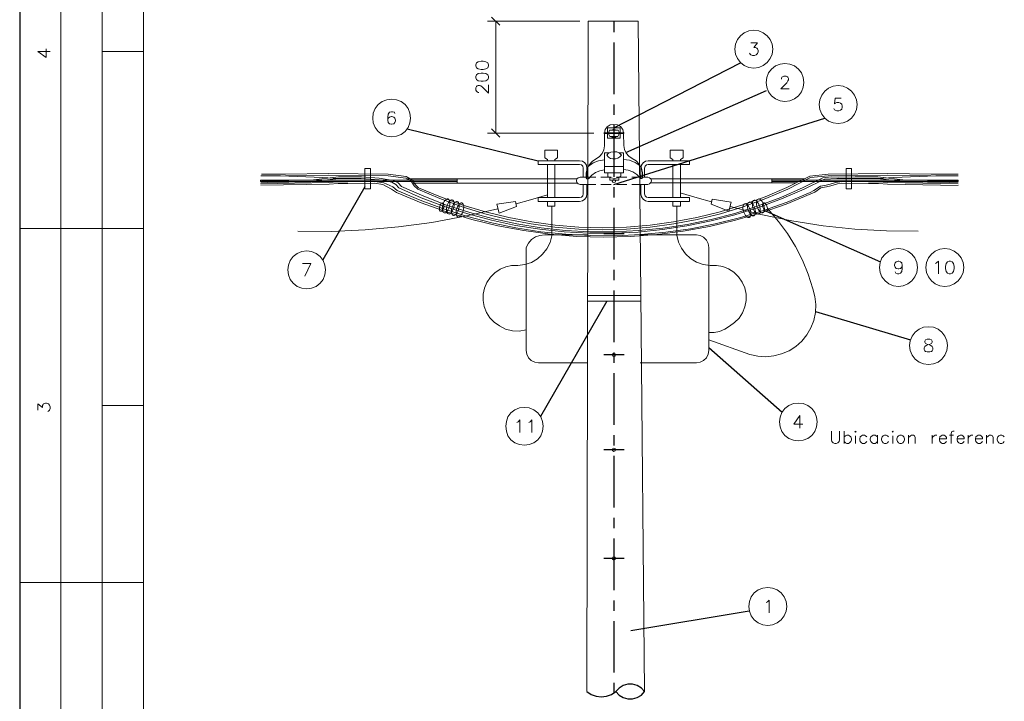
# Paper-space layout 'DGE_BT_001' of a CAD drawing. Header units: millimetres. Extents: x 8 to 202, y 3 to 294.
# Tile 14 of 18: x 8 to 133, y 144 to 231. Entities that reach past the tile are written whole.
import ezdxf

# ---------------------------------------------------------------- set-up
doc = ezdxf.new("R2010")
doc.units = ezdxf.units.MM
doc.layers.add('DGE_CONTORNOS', color=7, linetype='Continuous', lineweight=0)
doc.layers.add('DGE_DATOS', color=7, linetype='Continuous', lineweight=0)

# ---------------------------------------------------------------- blocks, each defined once
blk = doc.blocks.new('DGE_BT_001')
at = {"layer": 'DGE_CONTORNOS', "lineweight": 25}
blk.add_lwpolyline([(7.874, 293.9063), (7.874, 3.2456)], dxfattribs=at)
at = {"layer": 'DGE_CONTORNOS', "lineweight": 5}
for points in [[(13.081, 293.9063), (13.081, 24.2006)], [(18.3303, 293.9063), (18.3303, 22.6343)], [(23.5797, 293.9063), (23.5797, 22.6343)], [(79.0363, 230.364), (67.2677, 230.364)], [(68.834, 229.856), (67.7757, 230.872)], [(68.326, 230.364), (68.326, 216.14)], [(80.0947, 230.364), (79.9253, 145.1894)], [(80.0947, 230.364), (86.4447, 230.364)], [(86.4447, 230.364), (86.7833, 195.693)], [(103.5473, 226.808), (103.4627, 227.443), (103.2087, 228.0357), (102.8277, 228.5014), (102.3197, 228.8823), (101.7693, 229.1364), (101.1343, 229.221), (100.4993, 229.1364), (99.9067, 228.8823), (99.441, 228.5014), (99.06, 228.0357), (98.806, 227.443), (98.7213, 226.808), (98.806, 226.173), (99.06, 225.6227), (99.441, 225.1147), (99.9067, 224.7337), (100.4993, 224.4797), (101.1343, 224.395), (101.7693, 224.4797), (102.3197, 224.7337), (102.8277, 225.1147), (103.2087, 225.6227), (103.4627, 226.173), (103.5473, 226.808)], [(23.5797, 226.5117), (18.3303, 226.5117)], [(65.786, 224.6913), (65.8707, 224.4374), (66.0823, 224.3104), (66.4633, 224.2257), (66.7173, 224.2257), (67.056, 224.3104), (67.31, 224.4374), (67.3947, 224.6913), (67.3947, 224.8184), (67.31, 225.0724), (67.056, 225.1993), (66.7173, 225.284), (66.4633, 225.284), (66.0823, 225.1993), (65.8707, 225.0724), (65.786, 224.8184), (65.786, 224.6913)], [(107.4843, 222.5747), (107.3997, 223.2097), (107.188, 223.8024), (106.807, 224.268), (106.299, 224.6913), (105.7063, 224.903), (105.0713, 224.9877), (104.4787, 224.903), (103.886, 224.6913), (103.378, 224.268), (102.997, 223.8024), (102.7853, 223.2097), (102.7007, 222.5747), (102.7853, 221.982), (102.997, 221.3894), (103.378, 220.8813), (103.886, 220.5004), (104.4787, 220.2464), (105.0713, 220.1617), (105.7063, 220.2464), (106.299, 220.5004), (106.807, 220.8813), (107.188, 221.3894), (107.3997, 221.982), (107.4843, 222.5747)], [(65.786, 223.1674), (65.8707, 222.9557), (66.0823, 222.7864), (66.4633, 222.744), (66.7173, 222.744), (67.056, 222.7864), (67.31, 222.9557), (67.3947, 223.1674), (67.3947, 223.3367), (67.31, 223.5483), (67.056, 223.7177), (66.7173, 223.76), (66.4633, 223.76), (66.0823, 223.7177), (65.8707, 223.5483), (65.786, 223.3367), (65.786, 223.1674)], [(66.167, 221.3047), (66.0823, 221.3047), (65.9553, 221.3894), (65.8707, 221.474), (65.786, 221.601), (65.786, 221.8974), (65.8707, 222.0667), (65.9553, 222.1514), (66.0823, 222.1937), (66.2517, 222.1937), (66.421, 222.1514), (66.6327, 221.982), (67.3947, 221.22), (67.3947, 222.2784)], [(114.2577, 219.7807), (114.173, 220.3733), (113.919, 220.966), (113.538, 221.474), (113.03, 221.855), (112.4797, 222.109), (111.8447, 222.1937), (111.2097, 222.109), (110.617, 221.855), (110.1513, 221.474), (109.7703, 220.966), (109.5163, 220.3733), (109.4317, 219.7807), (109.5163, 219.1457), (109.7703, 218.553), (110.1513, 218.045), (110.617, 217.664), (111.2097, 217.4524), (111.8447, 217.3677), (112.4797, 217.4524), (113.03, 217.664), (113.538, 218.045), (113.919, 218.553), (114.173, 219.1457), (114.2577, 219.7807)], [(57.4887, 218.045), (57.404, 218.68), (57.1923, 219.2727), (56.8113, 219.7807), (56.3033, 220.1617), (55.7107, 220.3733), (55.0757, 220.458), (54.483, 220.3733), (53.8903, 220.1617), (53.3823, 219.7807), (53.0013, 219.2727), (52.7473, 218.68), (52.705, 218.045), (52.7473, 217.4524), (53.0013, 216.8597), (53.3823, 216.3517), (53.8903, 215.9707), (54.483, 215.759), (55.0757, 215.6743), (55.7107, 215.759), (56.3033, 215.9707), (56.8113, 216.3517), (57.1923, 216.8597), (57.404, 217.4524), (57.4887, 218.045)], [(67.7757, 216.6903), (68.834, 215.632)], [(83.3543, 217.2407), (82.8887, 217.1983), (82.5077, 216.9444), (82.2537, 216.6057), (82.169, 216.14)], [(82.55, 216.8174), (82.55, 215.505), (84.1587, 215.505)], [(82.55, 216.8174), (84.1587, 216.8174)], [(82.804, 216.521), (82.7193, 216.267), (82.7193, 215.9707), (82.8463, 215.7167), (83.8623, 215.7167)], [(82.804, 216.521), (83.9047, 216.521)], [(83.6507, 216.521), (83.3543, 216.648), (83.058, 216.521)], [(84.582, 216.1823), (84.4973, 216.6057), (84.201, 216.9867), (83.82, 217.1983), (83.3543, 217.2407)], [(83.8623, 215.7167), (83.9893, 215.9707), (84.0317, 216.267), (83.9047, 216.521)], [(84.1587, 216.8174), (84.1587, 215.505)], [(80.8143, 216.14), (67.2677, 216.14)], [(82.169, 216.14), (82.169, 214.4467)], [(83.0157, 215.7167), (83.2273, 215.5897), (83.4813, 215.5897), (83.693, 215.7167)], [(84.582, 216.1823), (84.6243, 214.489)], [(74.5913, 213.0073), (74.5913, 213.981)], [(74.5913, 213.981), (75.438, 213.981)], [(76.2, 213.981), (75.3533, 213.981)], [(76.2, 213.981), (76.2, 213.0073), (75.8613, 212.7957)], [(81.1107, 212.8804), (81.534, 213.1767), (81.8727, 213.5577), (82.0843, 214.0233), (82.169, 214.5313)], [(84.6243, 214.5737), (84.709, 214.0657), (84.9207, 213.6), (85.2593, 213.219), (85.6827, 212.9227)], [(90.5087, 213.0073), (90.5087, 213.981)], [(90.5087, 213.981), (91.3553, 213.981)], [(92.1597, 213.981), (91.313, 213.981)], [(92.1597, 213.0073), (92.1597, 213.981)], [(78.994, 212.6264), (73.7447, 212.6264)], [(73.7447, 212.6264), (73.7447, 212.1607)], [(74.93, 212.6264), (74.93, 212.7957), (74.5913, 213.0073)], [(75.8613, 212.6264), (75.8613, 212.7957)], [(79.9253, 210.552), (79.9253, 211.695), (79.883, 212.076), (79.6713, 212.3724), (79.375, 212.584), (78.994, 212.6264)], [(81.1107, 212.8804), (80.645, 212.584), (80.2217, 212.1184), (79.9677, 211.6104), (79.8407, 211.06), (79.8407, 210.4674)], [(82.169, 212.7534), (81.407, 212.6264), (80.7297, 212.3724), (80.0947, 211.9067)], [(82.169, 213.6424), (82.804, 213.6424)], [(82.169, 213.6424), (82.169, 211.1024)], [(83.312, 213.7694), (82.9733, 213.727), (82.677, 213.6), (82.4653, 213.346), (82.677, 213.092), (82.931, 212.9227), (83.2273, 212.8804), (83.566, 212.8804)], [(83.312, 213.7694), (83.7353, 213.7694)], [(83.566, 212.8804), (83.8623, 212.965), (84.1163, 213.1344), (84.328, 213.346), (84.074, 213.6), (83.7353, 213.7694)], [(84.582, 213.6424), (83.9893, 213.6424)], [(84.582, 213.6424), (84.582, 211.1024)], [(86.6987, 211.9913), (86.0637, 212.4147), (85.344, 212.711), (84.582, 212.7957)], [(86.6987, 210.4674), (86.7833, 210.3827), (86.9527, 210.3827), (86.995, 210.5097), (86.995, 211.1024), (86.868, 211.695), (86.5717, 212.203), (86.1907, 212.6264), (85.6827, 212.9227)], [(87.7147, 212.6264), (87.376, 212.584), (87.0797, 212.3724), (86.868, 212.076), (86.7833, 211.695)], [(87.7147, 212.6264), (92.964, 212.6264)], [(90.8473, 212.7957), (90.5087, 213.0073)], [(90.8473, 212.6264), (90.8473, 212.7957)], [(91.821, 212.6264), (91.821, 212.7957), (92.1597, 213.0073)], [(92.964, 212.6264), (92.964, 212.1607)], [(51.689, 211.6527), (52.4087, 211.6527), (52.4087, 209.0704), (51.689, 209.0704), (51.689, 211.6527)], [(78.994, 212.1607), (73.7447, 212.1607)], [(74.93, 207.9697), (74.93, 212.1607)], [(75.8613, 207.9697), (75.8613, 212.1607)], [(79.4597, 211.695), (79.4173, 211.949), (79.248, 212.1184), (78.994, 212.1607)], [(79.4597, 210.552), (79.4597, 211.695)], [(82.169, 211.4834), (81.5763, 211.3563), (81.026, 211.1447), (80.5603, 210.806), (80.1793, 210.3827)], [(82.169, 211.9067), (84.582, 211.9067)], [(86.6987, 210.4674), (86.2753, 210.8907), (85.7673, 211.2294), (85.1747, 211.441), (84.582, 211.5257)], [(86.7833, 210.552), (86.7833, 211.695)], [(87.7147, 212.1607), (87.503, 212.1184), (87.3337, 211.949), (87.249, 211.695), (87.249, 210.552)], [(87.7147, 212.1607), (92.964, 212.1607)], [(90.8473, 207.9697), (90.8473, 212.1607)], [(91.821, 207.9697), (91.821, 212.1607)], [(112.8607, 211.6527), (113.538, 211.6527), (113.538, 209.0704), (112.8607, 209.0704), (112.8607, 211.6527)], [(38.4387, 210.171), (63.4153, 210.171), (63.4153, 210.0017), (38.4387, 210.0017), (38.4387, 210.171)], [(38.481, 210.7214), (40.9787, 210.7214), (46.3127, 210.5097), (48.3447, 210.3827)], [(38.481, 209.917), (39.2853, 209.8747), (44.831, 209.9594), (48.3447, 210.3827), (51.2233, 210.3827), (53.5093, 210.2134), (55.118, 209.917), (55.626, 209.6207), (56.007, 209.1974), (58.8433, 207.9274), (61.8067, 206.8267), (64.77, 205.8954), (67.7757, 205.091), (70.866, 204.4137), (73.9563, 203.948), (77.0467, 203.6094), (80.1793, 203.44), (83.312, 203.44), (86.4447, 203.567), (89.535, 203.9057), (92.6253, 204.3714), (95.7157, 205.0063), (98.7213, 205.7684), (101.727, 206.6997), (104.648, 207.8004), (107.5267, 209.028), (110.109, 210.298)], [(58.5047, 209.1974), (58.1237, 209.5784), (57.7427, 210.171), (56.9383, 210.6367), (54.6523, 210.933), (47.0747, 211.0177), (41.6137, 210.933), (38.5657, 210.933)], [(55.2873, 210.1287), (53.5093, 210.425), (51.2657, 210.5944), (48.3447, 210.5944), (44.831, 210.171), (39.2853, 210.0864), (38.5657, 210.1287)], [(41.6137, 210.7214), (47.0747, 210.806), (54.6523, 210.7214), (56.896, 210.425), (57.5733, 210.044), (57.9543, 209.4514), (58.42, 209.028), (61.214, 207.8427), (64.0503, 206.7844), (66.929, 205.8954), (69.8923, 205.1757), (72.8557, 204.6254), (75.8613, 204.202), (78.9093, 203.948), (81.915, 203.8634), (84.963, 203.948), (87.9687, 204.202), (90.9743, 204.6254), (93.9377, 205.1757), (96.901, 205.8954), (99.7797, 206.7844), (102.6583, 207.8427), (105.4523, 209.028), (108.331, 210.5097)], [(55.2873, 210.1287), (55.9223, 209.8323), (56.3457, 209.3667), (59.182, 208.139), (62.0607, 206.996), (65.024, 206.0647), (68.0297, 205.2604), (71.0353, 204.6254), (74.1257, 204.1174), (77.216, 203.7787), (80.3063, 203.6094), (83.3967, 203.6094), (86.5293, 203.7787), (89.5773, 204.075), (92.6677, 204.5407), (95.7157, 205.1757), (98.7213, 205.9377), (101.6847, 206.9114), (104.5633, 207.9697), (107.3997, 209.2397), (109.8973, 210.4674), (110.9557, 210.5944)], [(57.023, 210.3403), (56.9807, 210.3403)], [(78.6553, 210.3403), (57.1077, 210.3403)], [(58.5047, 209.1974), (61.2987, 208.0544), (64.135, 206.996), (67.0137, 206.1493), (69.977, 205.4297), (72.9403, 204.8794), (75.9037, 204.456), (78.9093, 204.202), (81.9573, 204.1174), (84.963, 204.202), (87.9687, 204.456), (90.932, 204.8794), (93.8953, 205.4297), (96.8587, 206.1493), (99.7373, 207.0384), (102.5737, 208.0544), (105.3253, 209.2397), (108.2463, 210.679)], [(63.4153, 210.3403), (63.4153, 209.79)], [(79.0787, 210.552), (78.8247, 210.4674), (78.6553, 210.3403), (78.613, 210.0864), (78.6553, 209.8747), (78.8247, 209.7054), (79.0787, 209.6207)], [(79.0787, 210.552), (80.0523, 210.552)], [(79.8407, 210.4674), (79.9253, 210.3403), (80.0523, 210.298), (80.1793, 210.3827)], [(80.0523, 210.552), (81.0683, 210.552)], [(81.7033, 210.552), (83.0157, 210.552)], [(82.169, 211.1024), (83.2273, 211.1024)], [(82.5923, 211.1024), (82.5923, 210.6367)], [(82.5923, 210.6367), (82.9733, 210.4674), (83.439, 210.3827), (83.8623, 210.4674), (84.2433, 210.679)], [(82.8463, 210.5097), (82.8463, 210.171)], [(82.8463, 210.171), (83.9893, 210.171)], [(83.566, 210.044), (83.5237, 210.2134), (83.3543, 210.2557), (83.2273, 210.2134), (83.1427, 210.044), (83.2273, 209.917), (83.3543, 209.8747), (83.5237, 209.917), (83.566, 210.044)], [(83.2273, 211.1024), (84.582, 211.1024)], [(83.693, 210.552), (85.0053, 210.552)], [(83.9893, 210.171), (83.9893, 210.5097)], [(84.2433, 210.679), (84.2433, 211.1024)], [(85.6403, 210.552), (87.6723, 210.552)], [(87.6723, 209.6207), (87.884, 209.7054), (88.0533, 209.8747), (88.138, 210.0864), (88.0533, 210.3403), (87.884, 210.4674), (87.6723, 210.552)], [(88.0533, 210.3403), (107.569, 210.3403)], [(103.4203, 209.8323), (103.4203, 210.3403)], [(103.4203, 210.171), (127.0847, 210.171), (127.0847, 210.0017), (103.4203, 210.0017), (103.4203, 210.171)], [(108.2463, 210.679), (110.5747, 210.933), (118.1523, 211.0177), (123.6557, 210.933), (127.0847, 210.933)], [(108.331, 210.5097), (110.5747, 210.7214), (118.1523, 210.806), (123.6133, 210.7214)], [(110.109, 210.298), (111.6753, 210.3827), (116.8823, 210.3827), (120.396, 209.9594), (125.9417, 209.8747), (127.0847, 209.917)], [(110.9557, 210.5944), (111.887, 210.552), (114.0037, 210.5944), (116.8823, 210.5944), (120.396, 210.171), (125.9417, 210.0864), (127.0847, 210.1287)], [(127.0847, 210.7214), (124.2483, 210.7214), (118.9143, 210.5097), (116.8823, 210.3827)], [(52.9167, 210.0017), (49.53, 209.9594), (48.26, 209.9594), (47.117, 209.8747), (38.4387, 209.7054)], [(52.9167, 209.79), (49.53, 209.7477), (48.3023, 209.7477), (47.1593, 209.663), (38.481, 209.536)], [(52.9167, 209.79), (53.975, 209.6207), (55.0757, 209.028), (55.7107, 208.6047), (58.8433, 207.2924), (62.0607, 206.1493), (65.278, 205.1757), (68.58, 204.3714), (71.9243, 203.7787), (75.2687, 203.313), (78.6553, 203.0167), (82.042, 202.932), (85.4287, 203.0167), (88.8153, 203.2707), (92.1597, 203.694), (95.504, 204.2867), (98.806, 205.091), (102.0657, 206.0224), (105.2407, 207.123), (108.3733, 208.4354), (108.8813, 208.647), (109.6433, 209.1974), (110.363, 209.3243), (110.9133, 209.4514), (111.76, 209.7054), (112.3103, 209.79)], [(52.959, 210.0017), (54.102, 209.8323), (55.245, 209.3243), (55.7953, 208.8587), (58.7163, 207.631), (61.6797, 206.5304), (64.7277, 205.5567), (67.818, 204.7524), (70.9083, 204.1174), (74.0833, 203.6094), (77.2583, 203.313), (80.4333, 203.1437), (83.6083, 203.1014), (86.7833, 203.2707), (89.9583, 203.567), (93.091, 203.9903), (96.2237, 204.6254), (99.314, 205.3874), (102.362, 206.3187), (105.3677, 207.377), (108.2887, 208.6047), (108.7543, 208.8587), (109.601, 209.409), (110.3207, 209.536), (110.8287, 209.663), (111.506, 209.8747), (112.3103, 210.0017)], [(78.6977, 209.79), (57.8273, 209.79)], [(79.0787, 209.6207), (80.0523, 209.6207)], [(79.4597, 209.6207), (79.4597, 208.4354)], [(79.9253, 209.6207), (79.9253, 208.4354)], [(80.0523, 209.6207), (81.0683, 209.6207)], [(81.7033, 209.6207), (83.0157, 209.6207)], [(83.693, 209.6207), (85.0053, 209.6207)], [(85.6403, 209.6207), (86.6563, 209.6207)], [(86.6563, 209.6207), (87.6723, 209.6207)], [(86.7833, 209.6207), (86.7833, 208.4354)], [(87.249, 209.6207), (87.249, 208.4354)], [(88.0533, 209.8323), (106.5107, 209.8323)], [(112.3103, 210.0017), (115.697, 209.9594), (116.967, 209.9594), (118.11, 209.8747), (127.0847, 209.7054)], [(112.3103, 209.79), (115.697, 209.7477), (116.967, 209.7477), (118.11, 209.663), (127.0847, 209.4937)], [(61.7643, 206.0224), (61.976, 206.0224), (62.0607, 206.107), (62.1453, 206.234), (62.23, 206.361), (62.3147, 206.5304), (62.3993, 206.6997), (62.4417, 206.869), (62.484, 207.0807), (62.484, 207.4194), (62.4417, 207.5464), (62.3993, 207.6733), (62.357, 207.758), (62.2723, 207.8004), (62.1453, 207.8004), (62.0607, 207.758), (61.976, 207.6733), (61.849, 207.5887), (61.7643, 207.4617), (61.6797, 207.2924), (61.6373, 207.123), (61.5527, 206.9114), (61.5527, 206.742), (61.5103, 206.5727), (61.5527, 206.4034), (61.5527, 206.234), (61.6373, 206.1493), (61.6797, 206.0647), (61.7643, 206.0224)], [(62.3147, 205.8954), (62.3993, 205.853), (62.484, 205.8954), (62.611, 205.98), (62.6957, 206.107), (62.7803, 206.234), (62.865, 206.4034), (62.9497, 206.5727), (62.992, 206.742), (63.0343, 206.9537), (63.0343, 207.2924), (62.992, 207.4194), (62.9497, 207.5464), (62.865, 207.631), (62.7803, 207.6733), (62.6957, 207.6733), (62.611, 207.631), (62.484, 207.5464), (62.3993, 207.4617), (62.3147, 207.3347), (62.23, 207.1653), (62.1453, 206.996), (62.103, 206.7844), (62.0607, 206.615), (62.0607, 206.2764), (62.103, 206.107), (62.1453, 206.0224), (62.23, 205.9377), (62.3147, 205.8954)], [(74.93, 208.3084), (72.771, 207.6733), (70.9507, 207.1653)], [(73.7447, 207.4617), (73.7447, 207.9697)], [(78.994, 207.9697), (73.7447, 207.9697)], [(78.994, 207.9697), (79.248, 208.012), (79.4173, 208.1813), (79.4597, 208.4354)], [(78.994, 207.4617), (79.375, 207.5464), (79.6713, 207.758), (79.883, 208.0544), (79.9253, 208.4354)], [(86.7833, 208.4354), (86.868, 208.0544), (87.0797, 207.758), (87.376, 207.5464), (87.7147, 207.4617)], [(87.249, 208.4354), (87.3337, 208.1813), (87.503, 208.012), (87.7147, 207.9697)], [(87.7147, 207.9697), (92.964, 207.9697)], [(91.7787, 208.5624), (93.9377, 207.9274), (95.758, 207.4194)], [(92.964, 207.4617), (92.964, 207.9697)], [(97.9593, 206.234), (98.2557, 207.377), (95.8427, 207.758), (95.7157, 207.123), (97.9593, 206.234)], [(101.727, 205.853), (101.6423, 205.853), (101.5577, 205.8954), (101.4307, 205.9377), (101.346, 206.0647), (101.219, 206.1917), (101.1343, 206.361), (101.0497, 206.5304), (101.0073, 206.6997), (100.965, 206.869), (100.965, 207.377), (101.0073, 207.504), (101.092, 207.5887), (101.1767, 207.631), (101.2613, 207.631), (101.346, 207.5887), (101.473, 207.5464), (101.5577, 207.4194), (101.6423, 207.2924), (101.7693, 207.123), (101.8117, 206.9537), (101.8963, 206.7844), (101.9387, 206.615), (101.9387, 206.107), (101.8963, 205.98), (101.8117, 205.8954), (101.727, 205.853)], [(102.2773, 206.0224), (102.1503, 206.0224), (102.0657, 206.0647), (101.981, 206.107), (101.854, 206.234), (101.7693, 206.361), (101.6847, 206.488), (101.6, 206.6573), (101.5153, 206.869), (101.473, 207.0384), (101.473, 207.377), (101.5153, 207.5464), (101.5577, 207.631), (101.6, 207.7157), (101.6847, 207.758), (101.7693, 207.8004), (101.8963, 207.758), (101.981, 207.6733), (102.108, 207.5887), (102.1927, 207.4617), (102.2773, 207.2924), (102.362, 207.123), (102.4043, 206.9537), (102.4467, 206.742), (102.489, 206.5727), (102.489, 206.4034), (102.4467, 206.2764), (102.4043, 206.1493), (102.362, 206.0647), (102.2773, 206.0224)], [(43.18, 203.694), (47.4557, 203.6517), (51.7313, 203.8634), (55.9647, 204.2444), (60.198, 204.7947), (64.4313, 205.599), (68.58, 206.5304)], [(61.2987, 206.234), (61.468, 206.234), (61.5103, 206.3187), (61.595, 206.4457), (61.6373, 206.5727), (61.722, 206.6997), (61.722, 207.123), (61.6797, 207.2077), (61.6373, 207.25), (61.5527, 207.2924), (61.468, 207.25), (61.3833, 207.2077), (61.341, 207.123), (61.2563, 206.996), (61.214, 206.869), (61.1717, 206.6997), (61.1717, 206.3187), (61.214, 206.234), (61.2987, 206.234)], [(62.9497, 205.6837), (63.0343, 205.6837), (63.119, 205.726), (63.2037, 205.7684), (63.3307, 205.8954), (63.4153, 206.0224), (63.5, 206.1917), (63.5847, 206.361), (63.627, 206.5727), (63.6693, 206.742), (63.6693, 207.0807), (63.627, 207.2077), (63.5847, 207.3347), (63.5, 207.4194), (63.4153, 207.4617), (63.3307, 207.4617), (63.246, 207.4194), (63.119, 207.377), (63.0343, 207.25), (62.9497, 207.123), (62.865, 206.9537), (62.7803, 206.7844), (62.738, 206.615), (62.6957, 206.4034), (62.6957, 206.0647), (62.738, 205.9377), (62.7803, 205.8107), (62.865, 205.726), (62.9497, 205.6837)], [(63.5, 205.472), (63.6693, 205.5144), (63.754, 205.5567), (63.881, 205.6413), (63.9657, 205.8107), (64.0503, 205.9377), (64.135, 206.107), (64.1773, 206.3187), (64.2197, 206.488), (64.262, 206.6997), (64.262, 206.869), (64.2197, 206.996), (64.1773, 207.123), (64.0927, 207.2077), (64.008, 207.2924), (63.9233, 207.2924), (63.8387, 207.25), (63.7117, 207.1653), (63.627, 207.0807), (63.5423, 206.9114), (63.4577, 206.7844), (63.373, 206.5727), (63.3307, 206.4034), (63.2883, 206.1917), (63.2883, 205.853), (63.3307, 205.726), (63.373, 205.599), (63.5, 205.5144)], [(68.7493, 205.98), (68.453, 207.123), (70.866, 207.4617), (70.993, 206.8267), (68.7493, 205.98)], [(78.994, 207.4617), (73.7447, 207.4617)], [(74.93, 207.4617), (74.93, 206.869), (75.8613, 206.869)], [(75.4803, 206.7844), (75.4803, 203.1014)], [(75.8613, 206.869), (75.8613, 207.4617)], [(87.7147, 207.4617), (92.964, 207.4617)], [(90.8473, 206.869), (90.8473, 207.4617)], [(90.8473, 206.869), (91.821, 206.869)], [(91.3553, 206.869), (91.3553, 203.186), (91.567, 202.297), (91.948, 201.535), (92.456, 200.8153), (93.091, 200.2227), (93.853, 199.757), (94.6997, 199.4607), (95.5887, 199.3337)], [(91.821, 206.869), (91.821, 207.4617)], [(98.1287, 206.8267), (102.0233, 205.8107), (105.9603, 205.0063), (109.9397, 204.3714), (113.9613, 203.948), (117.983, 203.7364), (122.0047, 203.694)], [(100.5417, 205.4297), (100.3723, 205.4297), (100.2877, 205.472), (100.1607, 205.5567), (100.076, 205.6837), (99.9913, 205.853), (99.9067, 206.0224), (99.822, 206.1917), (99.7797, 206.4034), (99.7373, 206.5727), (99.7373, 206.742), (99.7797, 206.9114), (99.822, 207.0384), (99.8643, 207.123), (99.949, 207.1653), (100.0337, 207.2077), (100.1607, 207.1653), (100.2453, 207.0807), (100.3723, 206.996), (100.457, 206.869), (100.5417, 206.6997), (100.6263, 206.5304), (100.711, 206.3187), (100.7533, 206.1493), (100.7533, 205.8107), (100.711, 205.6413), (100.6687, 205.5144), (100.584, 205.4297)], [(101.1343, 205.6413), (100.9227, 205.6413), (100.838, 205.726), (100.711, 205.8107), (100.6263, 205.98), (100.5417, 206.107), (100.457, 206.2764), (100.3723, 206.488), (100.33, 206.6573), (100.33, 206.996), (100.3723, 207.1653), (100.4147, 207.25), (100.457, 207.3347), (100.5417, 207.377), (100.6263, 207.4194), (100.7533, 207.377), (100.838, 207.2924), (100.9227, 207.2077), (101.0497, 207.0807), (101.1343, 206.9114), (101.219, 206.742), (101.2613, 206.5727), (101.3037, 206.361), (101.346, 206.1917), (101.346, 206.0224), (101.3037, 205.8954), (101.2613, 205.7684), (101.1767, 205.6837), (101.1343, 205.6413)], [(102.743, 206.234), (102.6583, 206.234), (102.5737, 206.2764), (102.489, 206.361), (102.4043, 206.4457), (102.362, 206.5727), (102.2773, 206.742), (102.2773, 206.869), (102.235, 206.996), (102.2773, 207.123), (102.2773, 207.2077), (102.362, 207.2924), (102.489, 207.2924), (102.5737, 207.25), (102.6583, 207.123), (102.743, 207.0384), (102.7853, 206.869), (102.8277, 206.742), (102.87, 206.615), (102.87, 206.488), (102.8277, 206.361), (102.7853, 206.2764), (102.743, 206.234)], [(102.9547, 206.488), (104.267, 204.9217)], [(7.874, 204.0327), (23.5797, 204.0327)], [(108.6273, 196.3704), (108.0347, 198.233), (107.315, 200.011), (106.426, 201.7467), (105.41, 203.3977), (104.267, 204.9217)], [(71.1623, 199.3337), (72.0513, 199.4607), (72.898, 199.7147), (73.66, 200.1804), (74.295, 200.773), (74.8453, 201.4504), (75.2687, 202.2547), (75.4803, 203.1014)], [(121.92, 199.0797), (121.8353, 199.7147), (121.5813, 200.3073), (121.2003, 200.773), (120.6923, 201.154), (120.0997, 201.408), (119.507, 201.4927), (118.872, 201.408), (118.2793, 201.154), (117.8137, 200.773), (117.3903, 200.3073), (117.1787, 199.7147), (117.094, 199.0797), (117.1787, 198.4447), (117.3903, 197.8944), (117.8137, 197.3864), (118.2793, 197.0054), (118.872, 196.7514), (119.507, 196.6667), (120.0997, 196.7514), (120.6923, 197.0054), (121.2003, 197.3864), (121.5813, 197.8944), (121.8353, 198.4447), (121.92, 199.0797)], [(127.8043, 199.0797), (127.7197, 199.7147), (127.4657, 200.3073), (127.0847, 200.773), (126.5767, 201.154), (126.0263, 201.408), (125.3913, 201.4927), (124.7563, 201.408), (124.1637, 201.154), (123.698, 200.773), (123.317, 200.3073), (123.063, 199.7147), (122.9783, 199.0797), (123.063, 198.4447), (123.317, 197.8944), (123.698, 197.3864), (124.1637, 197.0054), (124.7563, 196.7514), (125.3913, 196.6667), (126.0263, 196.7514), (126.5767, 197.0054), (127.0847, 197.3864), (127.4657, 197.8944), (127.7197, 198.4447), (127.8043, 199.0797)], [(46.6937, 198.7834), (46.609, 199.376), (46.3973, 199.9687), (46.0163, 200.4767), (45.5083, 200.8577), (44.9157, 201.1117), (44.323, 201.1964), (43.688, 201.1117), (43.0953, 200.8577), (42.5873, 200.4767), (42.2063, 199.9687), (41.9947, 199.376), (41.91, 198.7834), (41.9947, 198.1483), (42.2063, 197.5557), (42.5873, 197.09), (43.0953, 196.6667), (43.688, 196.455), (44.323, 196.3704), (44.9157, 196.455), (45.5083, 196.6667), (46.0163, 197.09), (46.3973, 197.5557), (46.609, 198.1483), (46.6937, 198.7834)], [(71.1623, 199.3337), (70.358, 199.3337), (69.596, 199.1644), (68.8763, 198.868), (68.199, 198.4024), (67.6487, 197.852), (67.183, 197.1747), (66.8867, 196.455), (66.7173, 195.693), (66.7173, 194.8887), (66.8443, 194.1267), (67.1407, 193.3647), (67.564, 192.6874), (68.1143, 192.137), (68.7917, 191.6714), (69.5537, 191.248), (70.4427, 191.0364), (71.3317, 190.994), (72.2207, 191.1634)], [(98.044, 191.629), (98.679, 192.0947), (99.2717, 192.645), (99.695, 193.3224), (99.9913, 194.0844), (100.1607, 194.8887), (100.1607, 195.693), (99.9913, 196.4974), (99.6527, 197.217), (99.187, 197.8944), (98.5943, 198.487), (97.917, 198.9104), (97.1973, 199.2067), (96.393, 199.3337), (95.5887, 199.3337)], [(100.6263, 188.0307), (101.6423, 187.819), (102.6583, 187.7344), (103.6743, 187.8614), (104.648, 188.1153), (105.6217, 188.4964), (106.4683, 189.0467), (107.2303, 189.724), (107.8653, 190.5284), (108.3733, 191.4174), (108.7543, 192.3487), (108.966, 193.3647), (109.0083, 194.3807), (108.8813, 195.3967), (108.6273, 196.3704)], [(80.0523, 195.5237), (86.7833, 195.5237)], [(86.7833, 195.693), (87.249, 145.1894)], [(80.0523, 194.804), (86.7833, 194.804)], [(95.4193, 190.8247), (96.0967, 190.8247), (96.774, 190.9517), (97.4513, 191.248), (98.044, 191.629)], [(125.73, 189.1737), (125.6453, 189.7663), (125.3913, 190.359), (125.0103, 190.867), (124.5447, 191.248), (123.952, 191.502), (123.317, 191.5444), (122.682, 191.502), (122.1317, 191.248), (121.6237, 190.867), (121.2427, 190.359), (120.9887, 189.7663), (120.904, 189.1737), (120.9887, 188.5387), (121.2427, 187.946), (121.6237, 187.438), (122.1317, 187.057), (122.682, 186.8454), (123.317, 186.7607), (123.952, 186.8454), (124.5447, 187.057), (125.0103, 187.438), (125.3913, 187.946), (125.6453, 188.5387), (125.73, 189.1737)], [(100.6263, 188.0307), (95.4193, 189.8934)], [(83.566, 187.9884), (83.5237, 188.1153), (83.3543, 188.2), (83.2273, 188.1153), (83.1427, 187.9884), (83.2273, 187.819), (83.3543, 187.7767), (83.5237, 187.819), (83.566, 187.9884)], [(23.5797, 181.5537), (18.3303, 181.5537)], [(109.1777, 179.4794), (109.093, 180.072), (108.8813, 180.6647), (108.5003, 181.1727), (107.9923, 181.5537), (107.3997, 181.8077), (106.7647, 181.85), (106.172, 181.8077), (105.5793, 181.5537), (105.0713, 181.1727), (104.6903, 180.6647), (104.4787, 180.072), (104.394, 179.4794), (104.4787, 178.8444), (104.6903, 178.2517), (105.0713, 177.7437), (105.5793, 177.3627), (106.172, 177.151), (106.7647, 177.0664), (107.3997, 177.151), (107.9923, 177.3627), (108.5003, 177.7437), (108.8813, 178.2517), (109.093, 178.8444), (109.1777, 179.4794)], [(74.3797, 178.929), (74.295, 179.5217), (74.0833, 180.1144), (73.7023, 180.6224), (73.1943, 181.0034), (72.6017, 181.2573), (72.009, 181.2997), (71.374, 181.2573), (70.7813, 181.0034), (70.2733, 180.6224), (69.8923, 180.1144), (69.6807, 179.5217), (69.596, 178.929), (69.6807, 178.294), (69.8923, 177.7014), (70.2733, 177.1934), (70.7813, 176.8124), (71.374, 176.6007), (72.009, 176.516), (72.6017, 176.6007), (73.1943, 176.8124), (73.7023, 177.1934), (74.0833, 177.7014), (74.295, 178.294), (74.3797, 178.929)], [(83.566, 175.9234), (83.5237, 176.0927), (83.3543, 176.135), (83.2273, 176.0927), (83.1427, 175.9234), (83.2273, 175.7964), (83.3543, 175.7117), (83.5237, 175.7964), (83.566, 175.9234)], [(83.566, 162.1227), (83.5237, 162.292), (83.3543, 162.3344), (83.2273, 162.292), (83.1427, 162.1227), (83.2273, 161.9957), (83.3543, 161.911), (83.5237, 161.9957), (83.566, 162.1227)], [(7.874, 159.0747), (23.5797, 159.0747)], [(105.3253, 156.0267), (105.2407, 156.6617), (104.9867, 157.2544), (104.6057, 157.7624), (104.0977, 158.1434), (103.505, 158.355), (102.9123, 158.4397), (102.2773, 158.355), (101.6847, 158.1434), (101.1767, 157.7624), (100.7957, 157.2544), (100.584, 156.6617), (100.4993, 156.0267), (100.584, 155.434), (100.7957, 154.8414), (101.1767, 154.3334), (101.6847, 153.9524), (102.2773, 153.6984), (102.9123, 153.6137), (103.505, 153.6984), (104.0977, 153.9524), (104.6057, 154.3334), (104.9867, 154.8414), (105.2407, 155.434), (105.3253, 156.0267)]]:
    blk.add_lwpolyline(points, dxfattribs=at)
at = {"layer": 'DGE_CONTORNOS', "lineweight": 30}
for points in [[(83.3543, 230.2794), (83.3543, 228.967)], [(83.3543, 227.6547), (83.3543, 221.093)], [(83.3543, 216.8174), (99.441, 225.0724)], [(84.8783, 213.6847), (102.743, 221.5587)], [(83.3543, 219.7807), (83.3543, 218.4684)], [(83.3543, 209.6207), (110.1513, 218.045)], [(57.0653, 216.6903), (73.7447, 212.6264)], [(83.3543, 217.156), (83.3543, 210.5944)], [(84.6667, 216.14), (82.0843, 216.14)], [(84.6243, 216.0977), (82.0843, 216.0977)], [(51.689, 209.3243), (46.355, 200.0534)], [(83.3543, 209.282), (83.3543, 207.9697)], [(83.3543, 206.6573), (83.3543, 200.0957)], [(102.7007, 206.234), (117.221, 199.7993)], [(84.6667, 203.3554), (82.0843, 203.3554)], [(83.3543, 198.7834), (83.3543, 197.471)], [(83.3543, 196.1587), (83.3543, 189.597)], [(82.4653, 194.804), (74.041, 180.1567)], [(108.966, 193.4917), (121.031, 189.8934)], [(95.4193, 188.9197), (104.7327, 180.707)], [(84.6667, 187.9884), (82.0843, 187.9884)], [(83.3543, 188.2847), (83.3543, 186.9724)], [(83.3543, 185.66), (83.3543, 179.0984)], [(83.3543, 177.786), (83.3543, 176.4737)], [(84.6667, 175.9234), (82.0843, 175.9234)], [(83.3543, 175.1614), (83.3543, 168.5997)], [(83.3543, 167.2874), (83.3543, 165.975)], [(83.3543, 164.6627), (83.3543, 158.101)], [(84.6667, 162.1227), (82.0843, 162.1227)], [(83.3543, 156.7887), (83.3543, 155.4764)], [(85.5133, 152.9787), (100.5417, 155.4764)], [(83.3543, 154.164), (83.3543, 147.6024)], [(79.9253, 145.1894), (80.4757, 144.8084), (81.1107, 144.5967), (81.7457, 144.512), (82.423, 144.5967), (83.058, 144.8084), (83.6083, 145.1894)], [(83.3543, 146.29), (83.3543, 144.9777)], [(83.6083, 145.1894), (84.0317, 144.7237), (84.5397, 144.4274), (85.1323, 144.258), (85.725, 144.258), (86.3177, 144.4274), (86.868, 144.7237), (87.249, 145.1894), (86.868, 145.6127), (86.3177, 145.9514), (85.725, 146.1207), (85.1323, 146.1207), (84.5397, 145.9514), (84.0317, 145.6127), (83.6083, 145.1894)]]:
    blk.add_lwpolyline(points, dxfattribs=at)
at = {"layer": 'DGE_CONTORNOS', "lineweight": 13}
for points in [[(100.7533, 227.6124), (101.6, 227.6124), (101.1343, 227.0197), (101.346, 227.0197), (101.5153, 226.935), (101.6, 226.8504), (101.6847, 226.6387), (101.6847, 226.4694), (101.6, 226.2577), (101.4307, 226.0884), (101.219, 226.0037), (100.965, 226.0037), (100.7533, 226.0884), (100.6687, 226.173), (100.584, 226.3)], [(10.16, 226.5117), (11.2183, 225.7497), (11.2183, 226.8504)], [(10.16, 226.5117), (11.7263, 226.5117)], [(104.648, 222.998), (104.648, 223.0827), (104.6903, 223.252), (104.775, 223.2944), (104.9443, 223.379), (105.2407, 223.379), (105.41, 223.2944), (105.4523, 223.252), (105.537, 223.0827), (105.537, 222.9134), (105.4523, 222.7864), (105.3253, 222.5323), (104.5633, 221.7704), (105.6217, 221.7704)], [(112.2257, 220.585), (111.4637, 220.585), (111.379, 219.8653), (111.4637, 219.95), (111.6753, 220.0347), (111.9293, 220.0347), (112.141, 219.95), (112.3103, 219.823), (112.3527, 219.569), (112.3527, 219.442), (112.3103, 219.188), (112.141, 219.061), (111.9293, 218.9764), (111.6753, 218.9764), (111.4637, 219.061), (111.379, 219.1034), (111.2943, 219.2727)], [(55.499, 218.6377), (55.4567, 218.807), (55.2027, 218.8493), (55.0757, 218.8493), (54.8217, 218.807), (54.6523, 218.553), (54.61, 218.172), (54.61, 217.791), (54.6523, 217.4947), (54.8217, 217.3254), (55.0757, 217.283), (55.118, 217.283), (55.372, 217.3254), (55.499, 217.4947), (55.5837, 217.7063), (55.5837, 217.791), (55.499, 218.045), (55.372, 218.172), (55.118, 218.2567), (55.0757, 218.2567), (54.8217, 218.172), (54.6523, 218.045), (54.61, 217.791)], [(80.0523, 203.2284), (74.5913, 203.2284), (73.9563, 203.1437), (73.406, 202.9743), (72.898, 202.6357), (72.517, 202.17), (72.2207, 201.6197), (72.2207, 188.5387), (72.3053, 188.073), (72.517, 187.6073), (72.8557, 187.2687), (73.3213, 187.057), (73.787, 186.9724), (80.01, 186.9724)], [(86.6987, 203.2284), (93.853, 203.2284)], [(95.4193, 201.6197), (95.3347, 202.1277), (95.123, 202.551), (94.742, 202.932), (94.3187, 203.1437), (93.853, 203.2284)], [(95.4193, 201.6197), (95.4193, 188.5387)], [(44.069, 197.979), (44.831, 199.5877), (43.7727, 199.5877)], [(119.9727, 199.3337), (119.9303, 199.122), (119.761, 198.9527), (119.5493, 198.9104), (119.4647, 198.9104), (119.2107, 198.9527), (119.0837, 199.122), (118.999, 199.3337), (118.999, 199.4184), (119.0837, 199.6724), (119.2107, 199.7993), (119.4647, 199.884), (119.5493, 199.884), (119.761, 199.7993), (119.9303, 199.6724), (119.9727, 199.3337), (119.9727, 198.9527), (119.9303, 198.5717), (119.761, 198.36), (119.5493, 198.2754), (119.38, 198.2754), (119.1683, 198.36), (119.0837, 198.5294)], [(124.206, 199.5877), (124.333, 199.6724), (124.587, 199.884), (124.587, 198.2754)], [(125.9417, 199.884), (125.73, 199.7993), (125.5607, 199.5877), (125.476, 199.2067), (125.476, 198.9527), (125.5607, 198.5717), (125.73, 198.36), (125.9417, 198.2754), (126.111, 198.2754), (126.3227, 198.36), (126.492, 198.5717), (126.5767, 198.9527), (126.5767, 199.2067), (126.492, 199.5877), (126.3227, 199.7993), (126.111, 199.884), (125.9417, 199.884)], [(123.1477, 189.978), (122.936, 189.8934), (122.8513, 189.724), (122.8513, 189.597), (122.936, 189.4277), (123.1053, 189.343), (123.4017, 189.2584), (123.6133, 189.1737), (123.7827, 189.0467), (123.8673, 188.8774), (123.8673, 188.6657), (123.7827, 188.4964), (123.698, 188.4117), (123.4863, 188.3694), (123.1477, 188.3694), (122.936, 188.4117), (122.8513, 188.4964), (122.7667, 188.6657), (122.7667, 188.8774), (122.8513, 189.0467), (123.0207, 189.1737), (123.2323, 189.2584), (123.5287, 189.343), (123.698, 189.4277), (123.7827, 189.597), (123.7827, 189.724), (123.698, 189.8934), (123.4863, 189.978), (123.1477, 189.978)], [(93.853, 186.9724), (94.3187, 187.057), (94.742, 187.2687), (95.123, 187.6073), (95.3347, 188.073), (95.4193, 188.5387)], [(93.853, 186.9724), (86.6987, 186.9724)], [(10.16, 180.961), (10.16, 181.7653), (10.7527, 181.2997), (10.7527, 181.5537), (10.8373, 181.6807), (10.8797, 181.7653), (11.1337, 181.85), (11.2607, 181.85), (11.5147, 181.7653), (11.6417, 181.596), (11.7263, 181.3844), (11.7263, 181.1727), (11.6417, 180.961), (11.557, 180.8764), (11.43, 180.7917)], [(106.9763, 180.2837), (106.2143, 179.183), (107.3573, 179.183)], [(106.9763, 180.2837), (106.9763, 178.675)], [(71.0353, 179.3947), (71.2047, 179.4794), (71.4163, 179.7334), (71.4163, 178.1247)], [(72.5593, 179.3947), (72.7287, 179.4794), (72.9403, 179.7334), (72.9403, 178.1247)], [(110.998, 178.294), (110.998, 177.1934), (111.0403, 176.9817), (111.2097, 176.8124), (111.4213, 176.7277), (111.5907, 176.7277), (111.8023, 176.8124), (111.9717, 176.9817), (112.014, 177.1934), (112.014, 178.294)], [(112.6067, 178.294), (112.6067, 176.7277)], [(112.6067, 177.5744), (112.776, 177.7014), (112.9453, 177.786), (113.157, 177.786), (113.284, 177.7014), (113.4533, 177.5744), (113.538, 177.3204), (113.538, 177.1934), (113.4533, 176.9817), (113.284, 176.8124), (113.157, 176.7277), (112.9453, 176.7277), (112.776, 176.8124), (112.6067, 176.9817)], [(113.9613, 178.2517), (114.046, 178.294), (114.1307, 178.2517), (114.046, 178.167), (113.9613, 178.2517)], [(114.046, 177.7014), (114.046, 176.7277)], [(115.4853, 177.5744), (115.316, 177.7014), (115.189, 177.786), (114.935, 177.786), (114.808, 177.7014), (114.6387, 177.5744), (114.5963, 177.3204), (114.5963, 177.1934), (114.6387, 176.9817), (114.808, 176.8124), (114.935, 176.7277), (115.189, 176.7277), (115.316, 176.8124), (115.4853, 176.9817)], [(116.84, 177.5744), (116.6707, 177.7014), (116.5437, 177.786), (116.2897, 177.786), (116.1627, 177.7014), (115.9933, 177.5744), (115.9087, 177.3204), (115.9087, 177.1934), (115.9933, 176.9817), (116.1627, 176.8124), (116.2897, 176.7277), (116.5437, 176.7277), (116.6707, 176.8124), (116.84, 176.9817)], [(116.84, 177.786), (116.84, 176.7277)], [(118.237, 177.5744), (118.11, 177.7014), (117.9407, 177.786), (117.729, 177.786), (117.5597, 177.7014), (117.4327, 177.5744), (117.348, 177.3204), (117.348, 177.1934), (117.4327, 176.9817), (117.5597, 176.8124), (117.729, 176.7277), (117.9407, 176.7277), (118.11, 176.8124), (118.237, 176.9817)], [(118.7027, 178.2517), (118.7873, 178.294), (118.8297, 178.2517), (118.7873, 178.167), (118.7027, 178.2517)], [(118.7873, 177.7014), (118.7873, 176.7277)], [(119.6763, 177.786), (119.507, 177.7014), (119.38, 177.5744), (119.2953, 177.3204), (119.2953, 177.1934), (119.38, 176.9817), (119.507, 176.8124), (119.6763, 176.7277), (119.888, 176.7277), (120.0573, 176.8124), (120.1843, 176.9817), (120.269, 177.1934), (120.269, 177.3204), (120.1843, 177.5744), (120.0573, 177.7014), (119.888, 177.786), (119.6763, 177.786)], [(120.777, 177.786), (120.777, 176.7277)], [(120.777, 177.4897), (121.031, 177.7014), (121.158, 177.786), (121.412, 177.786), (121.539, 177.7014), (121.6237, 177.4897), (121.6237, 176.7277)], [(123.7827, 177.786), (123.7827, 176.7277)], [(123.7827, 177.3204), (123.8673, 177.5744), (124.0367, 177.7014), (124.1637, 177.786), (124.3753, 177.786)], [(124.714, 177.3204), (125.603, 177.3204), (125.603, 177.4897), (125.5183, 177.6167), (125.4337, 177.7014), (125.3067, 177.786), (125.0527, 177.786), (124.9257, 177.7014), (124.7563, 177.5744), (124.714, 177.3204), (124.714, 177.1934), (124.7563, 176.9817), (124.9257, 176.8124), (125.0527, 176.7277), (125.3067, 176.7277), (125.4337, 176.8124), (125.603, 176.9817)], [(125.984, 177.786), (126.492, 177.786)], [(126.5767, 178.294), (126.4073, 178.294), (126.2803, 178.2517), (126.1957, 177.9977), (126.1957, 176.7277)], [(126.9577, 177.3204), (127.8467, 177.3204), (127.8467, 177.4897), (127.762, 177.6167), (127.6773, 177.7014), (127.5503, 177.786), (127.3387, 177.786), (127.1693, 177.7014), (127, 177.5744), (126.9577, 177.3204), (126.9577, 177.1934), (127, 176.9817), (127.1693, 176.8124), (127.3387, 176.7277), (127.5503, 176.7277), (127.6773, 176.8124), (127.8467, 176.9817)], [(128.3547, 177.786), (128.3547, 176.7277)], [(128.3547, 177.3204), (128.4393, 177.5744), (128.6087, 177.7014), (128.7357, 177.786), (128.9473, 177.786)], [(129.286, 177.3204), (130.175, 177.3204), (130.175, 177.4897), (130.0903, 177.6167), (130.0057, 177.7014), (129.8787, 177.786), (129.6247, 177.786), (129.4977, 177.7014), (129.3283, 177.5744), (129.286, 177.3204), (129.286, 177.1934), (129.3283, 176.9817), (129.4977, 176.8124), (129.6247, 176.7277), (129.8787, 176.7277), (130.0057, 176.8124), (130.175, 176.9817)], [(130.683, 177.786), (130.683, 176.7277)], [(130.683, 177.4897), (130.937, 177.7014), (131.064, 177.786), (131.2757, 177.786), (131.445, 177.7014), (131.5297, 177.4897), (131.5297, 176.7277)], [(132.9267, 177.5744), (132.7997, 177.7014), (132.6303, 177.786), (132.4187, 177.786), (132.2493, 177.7014), (132.1223, 177.5744), (132.0377, 177.3204), (132.0377, 177.1934), (132.1223, 176.9817), (132.2493, 176.8124), (132.4187, 176.7277), (132.6303, 176.7277), (132.7997, 176.8124), (132.9267, 176.9817)], [(102.7007, 156.5347), (102.87, 156.6194), (103.0817, 156.831), (103.0817, 155.2224)]]:
    blk.add_lwpolyline(points, dxfattribs=at)
at = {"layer": 'DGE_DATOS', "flags": 1}
for tag, p in [('NORMA', (12, -5)), ('LAMINA', (12, -8)), ('PAGINA_PDF', (12, -11))]:
    blk.add_attdef(tag, p, '', height=1.5, dxfattribs=at)

psp = doc.layouts.new('DGE_BT_001')

# ---------------------------------------------------------------- block references
psp.add_blockref('DGE_BT_001', (0, 0))

doc.saveas('drawing.dxf')
